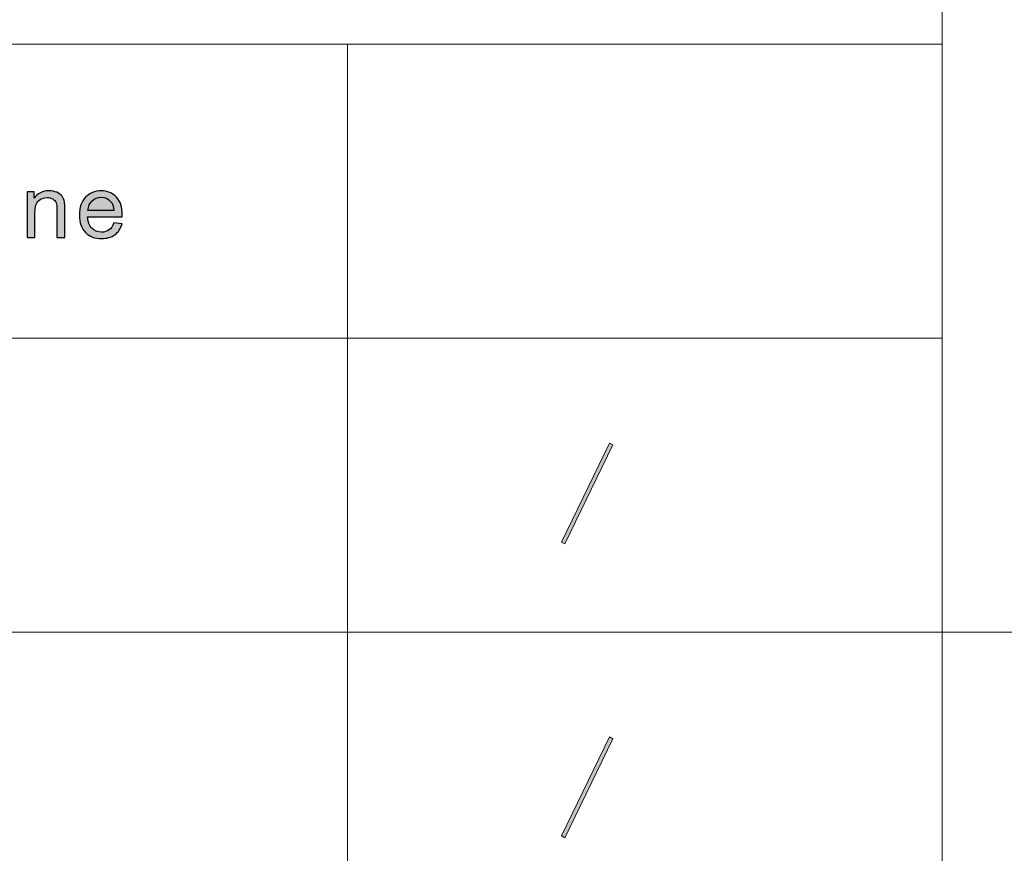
# Model space of a CAD drawing. Header units: millimetres. Extents: x -296 to 295, y -209 to 209.
# Tile 90 of 123: x 161 to 194, y -185 to -157. Entities that reach past the tile are written whole.
import ezdxf

# ---------------------------------------------------------------- set-up
doc = ezdxf.new("R2010")
doc.units = ezdxf.units.MM
doc.header["$MEASUREMENT"] = 0
doc.layers.add('layer 1', color=7, linetype='Continuous')

msp = doc.modelspace()

# ---------------------------------------------------------------- hatches: boundary and pattern name
at = {"layer": 'layer 1'}
h = msp.add_hatch(color=18, dxfattribs=at)
edge = h.paths.add_edge_path()
edge.add_spline(control_points=[(161.3893, -164.367), (161.3893, -164.367), (161.3893, -162.8363), (161.3893, -162.8363), (161.3893, -162.8363), (161.6267, -162.8363), (161.6267, -162.8363), (161.6267, -162.8363), (161.6267, -163.0536), (161.6267, -163.0536), (161.741, -162.8869), (161.9063, -162.8039), (162.1224, -162.8039), (162.2165, -162.8039), (162.3027, -162.8206), (162.3814, -162.8535), (162.4601, -162.8865), (162.5192, -162.9302), (162.5582, -162.9838), (162.5974, -163.0374), (162.6249, -163.1013), (162.6405, -163.175), (162.65, -163.2232), (162.655, -163.3072), (162.655, -163.4272), (162.655, -163.4272), (162.655, -164.367), (162.655, -164.367), (162.655, -164.367), (162.3904, -164.367), (162.3904, -164.367), (162.3904, -164.367), (162.3904, -163.437), (162.3904, -163.437), (162.3904, -163.3313), (162.3804, -163.2522), (162.3599, -163.2001), (162.3393, -163.148), (162.3027, -163.1062), (162.2506, -163.0747), (162.1985, -163.0437), (162.1368, -163.028), (162.0667, -163.028), (161.9545, -163.028), (161.8578, -163.0629), (161.7761, -163.1332), (161.6944, -163.203), (161.6539, -163.3362), (161.6539, -163.5319), (161.6539, -163.5319), (161.6539, -164.367), (161.6539, -164.367), (161.6539, -164.367), (161.3893, -164.367), (161.3893, -164.367)], knot_values=[0, 0, 0, 0, 0.0555556, 0.0555556, 0.0555556, 0.1111111, 0.1111111, 0.1111111, 0.1666667, 0.1666667, 0.1666667, 0.2222222, 0.2222222, 0.2222222, 0.2777778, 0.2777778, 0.2777778, 0.3333333, 0.3333333, 0.3333333, 0.3888889, 0.3888889, 0.3888889, 0.4444444, 0.4444444, 0.4444444, 0.5, 0.5, 0.5, 0.5555556, 0.5555556, 0.5555556, 0.6111111, 0.6111111, 0.6111111, 0.6666667, 0.6666667, 0.6666667, 0.7222222, 0.7222222, 0.7222222, 0.7777778, 0.7777778, 0.7777778, 0.8333333, 0.8333333, 0.8333333, 0.8888889, 0.8888889, 0.8888889, 0.9444444, 0.9444444, 0.9444444, 1, 1, 1, 1], degree=3, periodic=1)
h = msp.add_hatch(color=18, dxfattribs=at)
edge = h.paths.add_edge_path()
edge.add_spline(control_points=[(164.2927, -163.8715), (164.2927, -163.8715), (164.5663, -163.9069), (164.5663, -163.9069), (164.5237, -164.0627), (164.4441, -164.1841), (164.3278, -164.2702), (164.2115, -164.3562), (164.0632, -164.3994), (163.8823, -164.3994), (163.6549, -164.3994), (163.4744, -164.3306), (163.3412, -164.193), (163.2079, -164.0558), (163.1412, -163.8627), (163.1412, -163.6144), (163.1412, -163.3578), (163.2084, -163.1583), (163.3431, -163.0167), (163.4779, -162.8747), (163.6528, -162.8039), (163.8678, -162.8039), (164.0758, -162.8039), (164.2456, -162.8732), (164.3774, -163.0123), (164.5092, -163.1514), (164.5753, -163.347), (164.5753, -163.5992), (164.5753, -163.6144), (164.5747, -163.6375), (164.5738, -163.668), (164.5738, -163.668), (163.4119, -163.668), (163.4119, -163.668), (163.4218, -163.8356), (163.47, -163.9644), (163.5571, -164.0534), (163.6438, -164.1424), (163.7525, -164.1871), (163.8823, -164.1871), (163.979, -164.1871), (164.0617, -164.162), (164.1299, -164.1119), (164.1985, -164.0617), (164.2526, -163.9816), (164.2927, -163.8715)], knot_values=[0, 0, 0, 0, 0.0666667, 0.0666667, 0.0666667, 0.1333333, 0.1333333, 0.1333333, 0.2, 0.2, 0.2, 0.2666667, 0.2666667, 0.2666667, 0.3333333, 0.3333333, 0.3333333, 0.4, 0.4, 0.4, 0.4666667, 0.4666667, 0.4666667, 0.5333333, 0.5333333, 0.5333333, 0.6, 0.6, 0.6, 0.6666667, 0.6666667, 0.6666667, 0.7333333, 0.7333333, 0.7333333, 0.8, 0.8, 0.8, 0.8666667, 0.8666667, 0.8666667, 0.9333333, 0.9333333, 0.9333333, 1, 1, 1, 1], degree=3, periodic=1)
h = msp.add_hatch(color=18, dxfattribs=at)
edge = h.paths.add_edge_path()
edge.add_spline(control_points=[(163.4268, -163.4557), (163.4268, -163.4557), (164.2957, -163.4557), (164.2957, -163.4557), (164.2841, -163.3269), (164.2506, -163.2305), (164.1959, -163.1661), (164.1123, -163.0664), (164.0031, -163.0162), (163.8692, -163.0162), (163.748, -163.0162), (163.6463, -163.056), (163.5636, -163.1357), (163.4815, -163.2153), (163.4359, -163.322), (163.4268, -163.4557)], knot_values=[0, 0, 0, 0, 0.2, 0.2, 0.2, 0.4, 0.4, 0.4, 0.6, 0.6, 0.6, 0.8, 0.8, 0.8, 1, 1, 1, 1], degree=3, periodic=1)
h = msp.add_hatch(color=18, dxfattribs=at)
edge = h.paths.add_edge_path()
edge.add_spline(control_points=[(180.9801, -171.2982), (180.9801, -171.2982), (179.3734, -174.6062), (179.3734, -174.6062), (179.3734, -174.6062), (179.2632, -174.5442), (179.2632, -174.5442), (179.2632, -174.5442), (180.8699, -171.2362), (180.8699, -171.2362), (180.8699, -171.2362), (180.9801, -171.2982), (180.9801, -171.2982)], knot_values=[0, 0, 0, 0, 0.25, 0.25, 0.25, 0.5, 0.5, 0.5, 0.75, 0.75, 0.75, 1, 1, 1, 1], degree=3, periodic=1)
h = msp.add_hatch(color=18, dxfattribs=at)
edge = h.paths.add_edge_path()
edge.add_spline(control_points=[(180.9801, -181.1254), (180.9801, -181.1254), (179.3734, -184.4334), (179.3734, -184.4334), (179.3734, -184.4334), (179.2632, -184.3714), (179.2632, -184.3714), (179.2632, -184.3714), (180.8699, -181.0634), (180.8699, -181.0634), (180.8699, -181.0634), (180.9801, -181.1254), (180.9801, -181.1254)], knot_values=[0, 0, 0, 0, 0.25, 0.25, 0.25, 0.5, 0.5, 0.5, 0.75, 0.75, 0.75, 1, 1, 1, 1], degree=3, periodic=1)

# ---------------------------------------------------------------- linework, layer by layer
at = {"layer": 'layer 1', "color": 1, "lineweight": 0}
msp.add_open_spline([(295.3283, 209.2747), (295.3283, 209.2747), (295.3283, -208.9236), (295.3283, -208.9236), (295.3283, -208.9236), (-296.1944, -208.9236), (-296.1944, -208.9236), (-296.1944, -208.9236), (-296.1944, 209.2747), (-296.1944, 209.2747), (-296.1944, 209.2747), (295.3283, 209.2747), (295.3283, 209.2747)], degree=3, knots=[0, 0, 0, 0, 0.25, 0.25, 0.25, 0.5, 0.5, 0.5, 0.75, 0.75, 0.75, 1, 1, 1, 1], dxfattribs=at)
at = {"layer": 'layer 1', "color": 5, "lineweight": 0}
msp.add_open_spline([(-281.2487, 194.7284), (-281.2487, 194.7284), (-281.2487, -197.0649), (-281.2487, -197.0649), (-281.2487, -197.0649), (283.3586, -197.0649), (283.3586, -197.0649)], degree=3, knots=[0, 0, 0, 0, 0.5, 0.5, 0.5, 1, 1, 1, 1], dxfattribs=at)
for points in [[(191.9976, -128.5636), (191.9976, -128.5636), (191.9976, -197.0649), (191.9976, -197.0649)], [(191.9976, -177.5558), (191.9976, -177.5558), (283.3586, -177.5558), (283.3586, -177.5558)]]:
    msp.add_open_spline(points, degree=3, dxfattribs=at)
at = {"layer": 'layer 1', "lineweight": 0}
for points in [[(85.6856, -157.9012), (85.6856, -157.9012), (191.9976, -157.9012), (191.9976, -157.9012)], [(172.1107, -157.9012), (172.1107, -157.9012), (172.1107, -187.2376), (172.1107, -187.2376)], [(85.6856, -167.7285), (85.6856, -167.7285), (191.9976, -167.7285), (191.9976, -167.7285)], [(76.1166, -177.5558), (76.1166, -177.5558), (191.9976, -177.5558), (191.9976, -177.5558)]]:
    msp.add_open_spline(points, degree=3, dxfattribs=at)
at = {"layer": 'layer 1'}
for points, knots in [([(161.3893, -164.367), (161.3893, -164.367), (161.3893, -162.8363), (161.3893, -162.8363), (161.3893, -162.8363), (161.6267, -162.8363), (161.6267, -162.8363), (161.6267, -162.8363), (161.6267, -163.0536), (161.6267, -163.0536), (161.741, -162.8869), (161.9063, -162.8039), (162.1224, -162.8039), (162.2165, -162.8039), (162.3027, -162.8206), (162.3814, -162.8535), (162.4601, -162.8865), (162.5192, -162.9302), (162.5582, -162.9838), (162.5974, -163.0374), (162.6249, -163.1013), (162.6405, -163.175), (162.65, -163.2232), (162.655, -163.3072), (162.655, -163.4272), (162.655, -163.4272), (162.655, -164.367), (162.655, -164.367), (162.655, -164.367), (162.3904, -164.367), (162.3904, -164.367), (162.3904, -164.367), (162.3904, -163.437), (162.3904, -163.437), (162.3904, -163.3313), (162.3804, -163.2522), (162.3599, -163.2001), (162.3393, -163.148), (162.3027, -163.1062), (162.2506, -163.0747), (162.1985, -163.0437), (162.1368, -163.028), (162.0667, -163.028), (161.9545, -163.028), (161.8578, -163.0629), (161.7761, -163.1332), (161.6944, -163.203), (161.6539, -163.3362), (161.6539, -163.5319), (161.6539, -163.5319), (161.6539, -164.367), (161.6539, -164.367), (161.6539, -164.367), (161.3893, -164.367), (161.3893, -164.367)], [0, 0, 0, 0, 0.0555556, 0.0555556, 0.0555556, 0.1111111, 0.1111111, 0.1111111, 0.1666667, 0.1666667, 0.1666667, 0.2222222, 0.2222222, 0.2222222, 0.2777778, 0.2777778, 0.2777778, 0.3333333, 0.3333333, 0.3333333, 0.3888889, 0.3888889, 0.3888889, 0.4444444, 0.4444444, 0.4444444, 0.5, 0.5, 0.5, 0.5555556, 0.5555556, 0.5555556, 0.6111111, 0.6111111, 0.6111111, 0.6666667, 0.6666667, 0.6666667, 0.7222222, 0.7222222, 0.7222222, 0.7777778, 0.7777778, 0.7777778, 0.8333333, 0.8333333, 0.8333333, 0.8888889, 0.8888889, 0.8888889, 0.9444444, 0.9444444, 0.9444444, 1, 1, 1, 1]), ([(164.2927, -163.8715), (164.2927, -163.8715), (164.5663, -163.9069), (164.5663, -163.9069), (164.5237, -164.0627), (164.4441, -164.1841), (164.3278, -164.2702), (164.2115, -164.3562), (164.0632, -164.3994), (163.8823, -164.3994), (163.6549, -164.3994), (163.4744, -164.3306), (163.3412, -164.193), (163.2079, -164.0558), (163.1412, -163.8627), (163.1412, -163.6144), (163.1412, -163.3578), (163.2084, -163.1583), (163.3431, -163.0167), (163.4779, -162.8747), (163.6528, -162.8039), (163.8678, -162.8039), (164.0758, -162.8039), (164.2456, -162.8732), (164.3774, -163.0123), (164.5092, -163.1514), (164.5753, -163.347), (164.5753, -163.5992), (164.5753, -163.6144), (164.5747, -163.6375), (164.5738, -163.668), (164.5738, -163.668), (163.4119, -163.668), (163.4119, -163.668), (163.4218, -163.8356), (163.47, -163.9644), (163.5571, -164.0534), (163.6438, -164.1424), (163.7525, -164.1871), (163.8823, -164.1871), (163.979, -164.1871), (164.0617, -164.162), (164.1299, -164.1119), (164.1985, -164.0617), (164.2526, -163.9816), (164.2927, -163.8715)], [0, 0, 0, 0, 0.0666667, 0.0666667, 0.0666667, 0.1333333, 0.1333333, 0.1333333, 0.2, 0.2, 0.2, 0.2666667, 0.2666667, 0.2666667, 0.3333333, 0.3333333, 0.3333333, 0.4, 0.4, 0.4, 0.4666667, 0.4666667, 0.4666667, 0.5333333, 0.5333333, 0.5333333, 0.6, 0.6, 0.6, 0.6666667, 0.6666667, 0.6666667, 0.7333333, 0.7333333, 0.7333333, 0.8, 0.8, 0.8, 0.8666667, 0.8666667, 0.8666667, 0.9333333, 0.9333333, 0.9333333, 1, 1, 1, 1]), ([(163.4268, -163.4557), (163.4268, -163.4557), (164.2957, -163.4557), (164.2957, -163.4557), (164.2841, -163.3269), (164.2506, -163.2305), (164.1959, -163.1661), (164.1123, -163.0664), (164.0031, -163.0162), (163.8692, -163.0162), (163.748, -163.0162), (163.6463, -163.056), (163.5636, -163.1357), (163.4815, -163.2153), (163.4359, -163.322), (163.4268, -163.4557)], [0, 0, 0, 0, 0.2, 0.2, 0.2, 0.4, 0.4, 0.4, 0.6, 0.6, 0.6, 0.8, 0.8, 0.8, 1, 1, 1, 1])]:
    msp.add_open_spline(points, degree=3, knots=knots, dxfattribs=at)
at = {"layer": 'layer 1', "lineweight": 9}
for points in [[(180.9801, -171.2982), (180.9801, -171.2982), (179.3734, -174.6062), (179.3734, -174.6062), (179.3734, -174.6062), (179.2632, -174.5442), (179.2632, -174.5442), (179.2632, -174.5442), (180.8699, -171.2362), (180.8699, -171.2362), (180.8699, -171.2362), (180.9801, -171.2982), (180.9801, -171.2982)], [(180.9801, -181.1254), (180.9801, -181.1254), (179.3734, -184.4334), (179.3734, -184.4334), (179.3734, -184.4334), (179.2632, -184.3714), (179.2632, -184.3714), (179.2632, -184.3714), (180.8699, -181.0634), (180.8699, -181.0634), (180.8699, -181.0634), (180.9801, -181.1254), (180.9801, -181.1254)]]:
    msp.add_open_spline(points, degree=3, knots=[0, 0, 0, 0, 0.25, 0.25, 0.25, 0.5, 0.5, 0.5, 0.75, 0.75, 0.75, 1, 1, 1, 1], dxfattribs=at)

doc.saveas('drawing.dxf')
